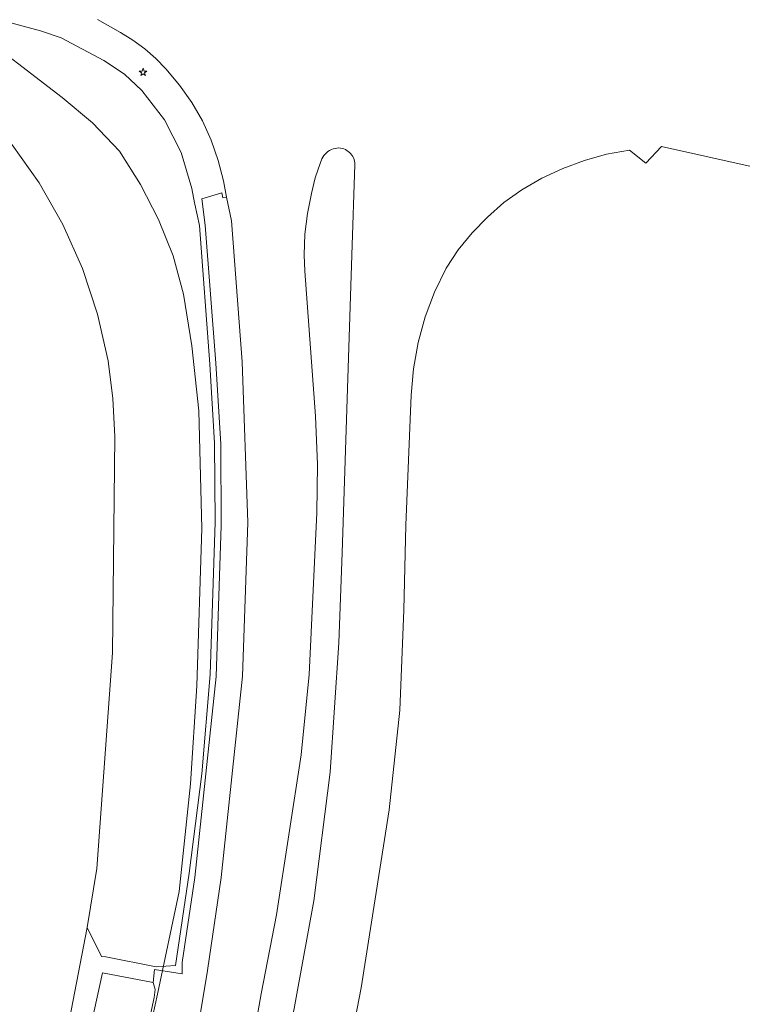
# Model space of a CAD drawing. Header units: metres. Extents: x 105376 to 107446, y 444190 to 447356.
# Tile 80 of 90: x 107296 to 107341, y 446165 to 446226. Entities that reach past the tile are written whole.
import ezdxf

# ---------------------------------------------------------------- set-up
doc = ezdxf.new("R2010")
doc.units = ezdxf.units.M
doc.header["$MEASUREMENT"] = 0
for name, color, linetype, lineweight in [('ondersteunend wegdeel vlak', 2, 'Continuous', 0), ('s_lantaarnpaal_lichtmast', 7, 'Continuous', 0), ('scheiding lijn', 7, 'Continuous', 0), ('wegdeel vlak', 2, 'Continuous', 0)]:
    doc.layers.add(name, color=color, linetype=linetype, lineweight=lineweight)

msp = doc.modelspace()

# ---------------------------------------------------------------- linework, layer by layer
at = {"layer": 'ondersteunend wegdeel vlak', "flags": 128}
for points in [[(107297.592, 446156.184), (107300.221, 446169.887), (107301.119, 446168.081), (107301.376, 446168.065), (107304.501, 446167.455), (107305.69, 446167.532), (107306.535, 446173.239), (107307.317, 446179.388), (107307.837, 446185.534), (107308.152, 446194.948), (107308.105, 446199.83), (107307.811, 446204.731), (107307.174, 446213.297), (107306.881, 446214.628), (107306.867, 446214.698), (107306.705, 446215.585), (107306.034, 446217.817), (107305, 446219.827), (107303.6, 446221.642), (107302.533, 446222.662), (107301.258, 446223.509), (107298.62, 446224.912), (107297.337, 446225.339), (107285.788, 446228.484)], [(107297.592, 446156.184), (107300.221, 446169.887), (107301.119, 446168.081), (107301.376, 446168.065), (107304.501, 446167.455), (107305.69, 446167.532), (107306.535, 446173.239), (107307.317, 446179.388), (107307.837, 446185.534), (107308.152, 446194.948), (107308.105, 446199.83), (107307.811, 446204.731), (107307.174, 446213.297), (107306.881, 446214.628), (107306.867, 446214.698), (107306.705, 446215.585), (107306.034, 446217.817), (107305, 446219.827), (107303.6, 446221.642), (107302.533, 446222.662), (107301.258, 446223.509), (107298.62, 446224.912), (107297.337, 446225.339), (107285.788, 446228.484)], [(107285.788, 446228.484), (107297.337, 446225.339), (107298.62, 446224.912), (107301.258, 446223.509), (107302.533, 446222.662), (107303.6, 446221.642), (107305, 446219.827), (107306.034, 446217.817), (107306.705, 446215.585), (107306.867, 446214.698), (107306.881, 446214.628), (107307.174, 446213.297), (107307.811, 446204.731), (107308.105, 446199.83), (107308.152, 446194.948), (107307.837, 446185.534), (107307.317, 446179.388), (107306.535, 446173.239), (107305.69, 446167.532), (107304.501, 446167.455), (107301.376, 446168.065), (107301.119, 446168.081), (107300.221, 446169.887), (107300.829, 446173.519), (107301.79, 446186.868), (107301.931, 446200.25), (107301.816, 446202.593), (107301.516, 446204.92), (107300.872, 446207.824), (107299.939, 446210.648), (107298.728, 446213.364), (107297.25, 446215.945), (107295.596, 446218.298)], [(107285.788, 446228.484), (107297.337, 446225.339), (107298.62, 446224.912), (107301.258, 446223.509), (107302.533, 446222.662), (107303.6, 446221.642), (107305, 446219.827), (107306.034, 446217.817), (107306.705, 446215.585), (107306.867, 446214.698), (107306.881, 446214.628), (107307.174, 446213.297), (107307.811, 446204.731), (107308.105, 446199.83), (107308.152, 446194.948), (107307.837, 446185.534), (107307.317, 446179.388), (107306.535, 446173.239), (107305.69, 446167.532), (107304.501, 446167.455), (107301.376, 446168.065), (107301.119, 446168.081), (107300.221, 446169.887), (107300.829, 446173.519), (107301.79, 446186.868), (107301.931, 446200.25), (107301.816, 446202.593), (107301.516, 446204.92), (107300.872, 446207.824), (107299.939, 446210.648), (107298.728, 446213.364), (107297.25, 446215.945), (107295.596, 446218.298)], [(107284.634, 446227.432), (107287.131, 446226.006), (107289.494, 446224.366), (107291.703, 446222.525), (107293.743, 446220.497), (107295.596, 446218.298), (107297.25, 446215.945), (107298.728, 446213.364), (107299.939, 446210.648), (107300.872, 446207.824), (107301.516, 446204.92), (107301.816, 446202.593), (107301.931, 446200.25), (107301.79, 446186.868), (107300.829, 446173.519), (107300.221, 446169.887), (107297.592, 446156.184)], [(107300.873, 446226.04), (107302.284, 446225.229), (107303.058, 446224.763), (107303.787, 446224.23), (107304.467, 446223.636), (107305.091, 446222.983), (107305.941, 446221.98), (107306.695, 446220.904), (107307.349, 446219.764), (107307.896, 446218.569), (107308.331, 446217.329), (107308.652, 446216.054), (107308.834, 446215.058), (107308.609, 446215.012), (107308.549, 446215.317), (107307.325, 446214.949), (107307.525, 446213.328), (107308.175, 446204.791), (107308.485, 446199.776), (107308.517, 446194.751), (107308.206, 446185.41), (107306.876, 446172.974), (107306.106, 446167.717), (107306.103, 446167.006), (107304.389, 446167.284), (107304.309, 446166.473), (107301.184, 446167.083), (107299.815, 446160.87)], [(107300.873, 446226.04), (107302.284, 446225.229), (107303.058, 446224.763), (107303.787, 446224.23), (107304.467, 446223.636), (107305.091, 446222.983), (107305.941, 446221.98), (107306.695, 446220.904), (107307.349, 446219.764), (107307.896, 446218.569), (107308.331, 446217.329), (107308.652, 446216.054), (107308.834, 446215.058), (107308.609, 446215.012), (107308.549, 446215.317), (107307.325, 446214.949), (107307.525, 446213.328), (107308.175, 446204.791), (107308.485, 446199.776), (107308.517, 446194.751), (107308.206, 446185.41), (107306.876, 446172.974), (107306.106, 446167.717), (107306.103, 446167.006), (107304.389, 446167.284), (107304.309, 446166.473), (107301.184, 446167.083), (107299.815, 446160.87)]]:
    msp.add_lwpolyline(points, dxfattribs=at)
at = {"layer": 's_lantaarnpaal_lichtmast', "color": 7, "linetype": 'Continuous', "lineweight": 0, "flags": 128}
msp.add_lwpolyline([(107303.632, 446222.851), (107303.45, 446222.851), (107303.597, 446222.744), (107303.541, 446222.572), (107303.688, 446222.678), (107303.835, 446222.572), (107303.779, 446222.744), (107303.926, 446222.851), (107303.744, 446222.851), (107303.688, 446223.024)], close=True, dxfattribs=at)
at = {"layer": 'scheiding lijn'}
msp.add_line((107304.58, 446165.747), (107303.228, 446159.667), dxfattribs=at)
at = {"layer": 'scheiding lijn', "flags": 128}
msp.add_lwpolyline([(107292.869, 446225.664), (107298.689, 446221.208), (107300.565, 446219.658), (107302.237, 446217.898), (107303.522, 446215.831), (107304.632, 446213.662), (107305.54, 446211.413), (107306.175, 446209.055), (107306.697, 446205.857), (107307.134, 446201.828), (107307.31, 446194.551), (107307.006, 446184.833), (107306.612, 446178.758), (107305.918, 446172.095), (107304.58, 446165.747)], dxfattribs=at)
at = {"layer": 'wegdeel vlak', "flags": 128}
for points in [[(107307.221, 446164.468), (107307.666, 446167.226), (107308.516, 446172.966), (107309.834, 446185.416), (107310.152, 446194.924), (107309.807, 446204.865), (107309.158, 446213.588), (107308.834, 446215.058), (107308.652, 446216.054), (107308.331, 446217.329), (107307.896, 446218.569), (107307.349, 446219.764), (107306.695, 446220.904), (107305.941, 446221.98), (107305.091, 446222.983), (107304.467, 446223.636), (107303.787, 446224.23), (107303.058, 446224.763), (107302.284, 446225.229), (107300.873, 446226.04)], [(107312.849, 446163.854), (107314.24, 446171.537), (107315.259, 446179.489), (107315.786, 446187.486), (107316, 446193.051), (107316.597, 446211.471), (107316.78, 446217.067), (107316.775, 446217.172), (107316.759, 446217.276), (107316.732, 446217.378), (107316.695, 446217.476), (107316.649, 446217.57), (107316.593, 446217.659), (107316.528, 446217.742), (107316.455, 446217.818), (107316.374, 446217.886), (107316.287, 446217.945), (107316.195, 446217.995), (107316.098, 446218.035), (107315.997, 446218.065), (107315.894, 446218.085), (107315.789, 446218.094), (107315.669, 446218.086), (107315.551, 446218.066), (107315.436, 446218.035), (107315.324, 446217.991), (107315.217, 446217.937), (107315.116, 446217.872), (107315.023, 446217.797), (107314.937, 446217.713), (107314.861, 446217.621), (107314.794, 446217.522), (107314.737, 446217.416), (107314.692, 446217.305), (107314.658, 446217.19), (107314.325, 446216.254), (107314.091, 446215.289), (107313.844, 446214.033), (107313.692, 446212.763), (107313.635, 446211.484), (107313.687, 446210.479), (107314.344, 446201.5), (107314.47, 446198.511), (107314.437, 446195.52), (107313.949, 446185.528), (107313.457, 446180.556), (107311.927, 446170.667), (107310.99, 446165.784), (107310.566, 446163.436)], [(107353.11, 446214.313), (107335.735, 446218.185), (107334.759, 446217.162), (107333.749, 446217.965), (107332.345, 446217.702), (107330.969, 446217.321), (107329.629, 446216.826), (107328.336, 446216.22), (107327.099, 446215.506), (107325.997, 446214.713), (107324.97, 446213.824), (107324.026, 446212.848), (107323.174, 446211.791), (107322.419, 446210.662), (107321.701, 446209.183), (107321.122, 446207.644), (107320.687, 446206.058), (107320.4, 446204.439), (107320.264, 446202.8), (107319.933, 446194.76), (107319.799, 446189.516), (107319.561, 446183.316), (107318.897, 446177.148), (107317.172, 446166.14), (107316.398, 446162.21)], [(107299.815, 446160.87), (107301.184, 446167.083), (107304.309, 446166.473), (107304.442, 446166.04), (107304.373, 446165.557), (107304.086, 446164.2)], [(107299.815, 446160.87), (107301.184, 446167.083), (107304.309, 446166.473), (107304.442, 446166.04), (107304.373, 446165.557), (107304.086, 446164.2)]]:
    msp.add_lwpolyline(points, dxfattribs=at)

doc.saveas('drawing.dxf')
